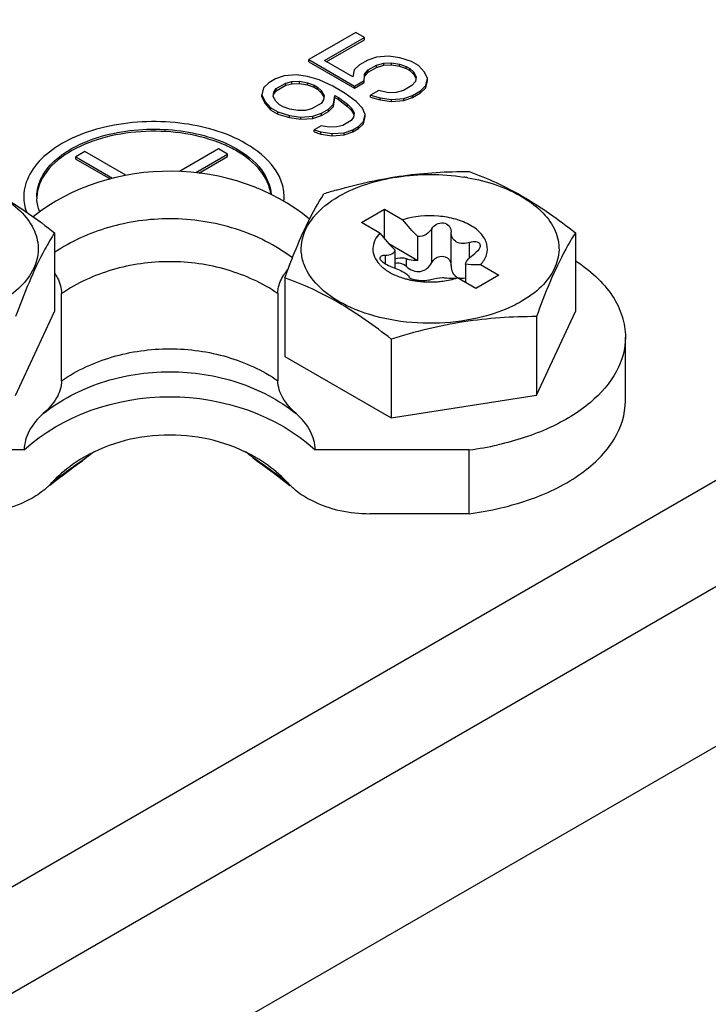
# Model space of a CAD drawing. Header units: inches. Extents: x 0 to 117, y 0 to 83.
# Tile 46 of 77: x 104.94 to 105.99, y 22.82 to 24.31. Entities that reach past the tile are written whole.
import ezdxf

# ---------------------------------------------------------------- set-up
doc = ezdxf.new("R2010")
doc.units = ezdxf.units.IN
doc.header["$LTSCALE"] = 6.431102
doc.header["$MEASUREMENT"] = 0
doc.layers.get('0').update_dxf_attribs({"linetype": 'CONTINUOUS'})
doc.layers.add('02___PRT_ALL_AXES', color=7, linetype='CONTINUOUS')

msp = doc.modelspace()

# ---------------------------------------------------------------- linework, layer by layer
at = {"color": 7, "linetype": 'CONTINUOUS'}
for p, q in [((102.7072, 21.7171), (111.894, 27.0211)), ((111.9636, 26.9005), (102.7768, 21.5965)), ((111.894, 26.6192), (102.8464, 21.3956)), ((105.4521, 24.2935), (105.3811, 24.2525)), ((105.4048, 24.2509), (105.4654, 24.2858)), ((105.4076, 24.2493), (105.4654, 24.2826)), ((105.4654, 24.2858), (105.4521, 24.2935)), ((105.4654, 24.2826), (105.4654, 24.2858)), ((105.3811, 24.2525), (105.4504, 24.2125)), ((105.3811, 24.2493), (105.3811, 24.2525)), ((105.3811, 24.2493), (105.4504, 24.2093)), ((105.4475, 24.2263), (105.4048, 24.2509)), ((105.4702, 24.2517), (105.4577, 24.2445)), ((105.4833, 24.2562), (105.4702, 24.2517)), ((105.5018, 24.2576), (105.4833, 24.2562)), ((105.5187, 24.2551), (105.5018, 24.2576)), ((105.5362, 24.2498), (105.5187, 24.2551)), ((105.5469, 24.2436), (105.5362, 24.2498)), ((105.4499, 24.2369), (105.4475, 24.2263)), ((105.4577, 24.2445), (105.4499, 24.2369)), ((105.4654, 24.2304), (105.471, 24.2368)), ((105.471, 24.2368), (105.4836, 24.244)), ((105.471, 24.2336), (105.4836, 24.2408)), ((105.471, 24.2336), (105.471, 24.2368)), ((105.4836, 24.244), (105.4946, 24.2473)), ((105.4836, 24.2408), (105.4946, 24.2441)), ((105.4836, 24.2408), (105.4836, 24.244)), ((105.4946, 24.2473), (105.5062, 24.2478)), ((105.4946, 24.2441), (105.4946, 24.2473)), ((105.4946, 24.2441), (105.5062, 24.2446)), ((105.5062, 24.2478), (105.5183, 24.2456)), ((105.5062, 24.2446), (105.5062, 24.2478)), ((105.5062, 24.2446), (105.5183, 24.2424)), ((105.5183, 24.2456), (105.5284, 24.2422)), ((105.5183, 24.2424), (105.5183, 24.2456)), ((105.5183, 24.2424), (105.5284, 24.239)), ((105.5284, 24.2422), (105.5338, 24.2391)), ((105.5284, 24.239), (105.5284, 24.2422)), ((105.5284, 24.239), (105.5338, 24.2359)), ((105.5338, 24.2391), (105.5397, 24.2333)), ((105.5338, 24.2359), (105.5338, 24.2391)), ((105.5338, 24.2359), (105.5397, 24.2301)), ((105.556, 24.2335), (105.5469, 24.2436)), ((105.331, 24.2236), (105.3205, 24.2176)), ((105.3441, 24.2281), (105.331, 24.2236)), ((105.3625, 24.2295), (105.3441, 24.2281)), ((105.3553, 24.2192), (105.3669, 24.2197)), ((105.3794, 24.227), (105.3625, 24.2295)), ((105.3669, 24.2197), (105.3791, 24.2175)), ((105.3669, 24.2165), (105.3669, 24.2197)), ((105.3969, 24.2217), (105.3794, 24.227)), ((105.4177, 24.2121), (105.3969, 24.2217)), ((105.4504, 24.2125), (105.465, 24.221)), ((105.465, 24.2178), (105.4654, 24.2304)), ((105.465, 24.2178), (105.465, 24.221)), ((105.4654, 24.2272), (105.471, 24.2336)), ((105.4654, 24.2272), (105.4654, 24.2304)), ((105.5426, 24.2196), (105.5369, 24.2132)), ((105.5397, 24.2333), (105.5435, 24.2263)), ((105.5397, 24.2301), (105.5397, 24.2333)), ((105.5397, 24.2301), (105.5431, 24.2237)), ((105.5435, 24.2263), (105.5426, 24.2196)), ((105.5604, 24.2237), (105.556, 24.2335)), ((105.558, 24.2131), (105.5604, 24.2237)), ((105.558, 24.2099), (105.5604, 24.2205)), ((105.5604, 24.2205), (105.5604, 24.2237)), ((105.3128, 24.21), (105.3103, 24.1994)), ((105.3205, 24.2176), (105.3128, 24.21)), ((105.3282, 24.2035), (105.3318, 24.2087)), ((105.3282, 24.2003), (105.3318, 24.2055)), ((105.3318, 24.2087), (105.3464, 24.2171)), ((105.3318, 24.2055), (105.3464, 24.2139)), ((105.3318, 24.2055), (105.3318, 24.2087)), ((105.3464, 24.2171), (105.3553, 24.2192)), ((105.3464, 24.2139), (105.3464, 24.2171)), ((105.3464, 24.2139), (105.3553, 24.216)), ((105.3553, 24.216), (105.3553, 24.2192)), ((105.3553, 24.216), (105.3669, 24.2165)), ((105.3669, 24.2165), (105.3791, 24.2143)), ((105.3791, 24.2175), (105.3892, 24.2141)), ((105.3791, 24.2143), (105.3791, 24.2175)), ((105.3791, 24.2143), (105.3892, 24.2109)), ((105.3892, 24.2141), (105.3945, 24.211)), ((105.3892, 24.2109), (105.3892, 24.2141)), ((105.3892, 24.2109), (105.3945, 24.2078)), ((105.3945, 24.211), (105.4004, 24.2052)), ((105.3945, 24.2078), (105.3945, 24.211)), ((105.3945, 24.2078), (105.4004, 24.202)), ((105.4004, 24.2052), (105.4042, 24.1982)), ((105.4004, 24.202), (105.4004, 24.2052)), ((105.4363, 24.2013), (105.4177, 24.2121)), ((105.4504, 24.2093), (105.465, 24.2178)), ((105.4504, 24.2093), (105.4504, 24.2125)), ((105.4869, 24.2059), (105.4744, 24.1987)), ((105.5017, 24.2022), (105.4869, 24.2059)), ((105.5243, 24.206), (105.5133, 24.2027)), ((105.5369, 24.2132), (105.5243, 24.206)), ((105.5377, 24.1983), (105.5502, 24.2055)), ((105.5502, 24.2055), (105.558, 24.2131)), ((105.5502, 24.2023), (105.558, 24.2099)), ((105.5502, 24.2023), (105.5502, 24.2055)), ((105.558, 24.2099), (105.558, 24.2131)), ((105.3103, 24.1994), (105.3147, 24.1896)), ((105.3103, 24.1962), (105.3103, 24.1994)), ((105.3103, 24.1962), (105.3147, 24.1864)), ((105.3147, 24.1896), (105.3239, 24.1795)), ((105.3147, 24.1864), (105.3147, 24.1896)), ((105.3272, 24.1968), (105.3282, 24.2035)), ((105.3311, 24.1898), (105.3272, 24.1968)), ((105.337, 24.184), (105.3311, 24.1898)), ((105.4033, 24.1915), (105.3997, 24.1863)), ((105.4004, 24.202), (105.4039, 24.1956)), ((105.4042, 24.1982), (105.4033, 24.1915)), ((105.4187, 24.185), (105.4206, 24.1984)), ((105.4187, 24.1818), (105.4206, 24.1952)), ((105.4206, 24.1984), (105.4259, 24.1953)), ((105.4206, 24.1952), (105.4206, 24.1984)), ((105.4206, 24.1952), (105.4259, 24.1921)), ((105.4259, 24.1953), (105.4398, 24.1849)), ((105.4259, 24.1921), (105.4259, 24.1953)), ((105.4259, 24.1921), (105.4398, 24.1817)), ((105.4529, 24.1894), (105.4363, 24.2013)), ((105.4744, 24.1987), (105.4892, 24.1949)), ((105.4744, 24.1955), (105.4744, 24.1987)), ((105.4744, 24.1955), (105.4892, 24.1917)), ((105.4892, 24.1949), (105.5061, 24.1924)), ((105.4892, 24.1917), (105.4892, 24.1949)), ((105.4892, 24.1917), (105.5061, 24.1892)), ((105.5133, 24.2027), (105.5017, 24.2022)), ((105.5061, 24.1924), (105.5246, 24.1938)), ((105.5061, 24.1892), (105.5061, 24.1924)), ((105.5061, 24.1892), (105.5246, 24.1906)), ((105.5246, 24.1938), (105.5377, 24.1983)), ((105.5246, 24.1906), (105.5377, 24.1951)), ((105.5246, 24.1906), (105.5246, 24.1938)), ((105.5377, 24.1951), (105.5502, 24.2023)), ((105.5377, 24.1951), (105.5377, 24.1983)), ((105.3147, 24.1864), (105.3239, 24.1763)), ((105.3239, 24.1795), (105.3345, 24.1733)), ((105.3239, 24.1763), (105.3239, 24.1795)), ((105.3239, 24.1763), (105.3345, 24.1701)), ((105.3423, 24.1809), (105.337, 24.184)), ((105.3524, 24.1775), (105.3423, 24.1809)), ((105.3646, 24.1753), (105.3524, 24.1775)), ((105.3761, 24.1758), (105.3646, 24.1753)), ((105.3851, 24.1779), (105.3761, 24.1758)), ((105.3997, 24.1863), (105.3851, 24.1779)), ((105.4005, 24.1714), (105.4109, 24.1774)), ((105.4109, 24.1774), (105.4187, 24.185)), ((105.4109, 24.1742), (105.4187, 24.1818)), ((105.4109, 24.1742), (105.4109, 24.1774)), ((105.4187, 24.1818), (105.4187, 24.185)), ((105.4398, 24.1849), (105.4457, 24.1791)), ((105.4398, 24.1817), (105.4398, 24.1849)), ((105.4398, 24.1817), (105.4457, 24.1758)), ((105.4457, 24.1791), (105.4495, 24.172)), ((105.4457, 24.1758), (105.4457, 24.1791)), ((105.4457, 24.1758), (105.4492, 24.1695)), ((105.4621, 24.1793), (105.4529, 24.1894)), ((105.4665, 24.1695), (105.4621, 24.1793)), ((105.3345, 24.1733), (105.352, 24.1681)), ((105.3345, 24.1701), (105.3345, 24.1733)), ((105.3345, 24.1701), (105.352, 24.1648)), ((105.352, 24.1681), (105.369, 24.1655)), ((105.352, 24.1648), (105.352, 24.1681)), ((105.352, 24.1648), (105.369, 24.1623)), ((105.369, 24.1655), (105.3874, 24.1669)), ((105.369, 24.1623), (105.369, 24.1655)), ((105.369, 24.1623), (105.3874, 24.1637)), ((105.3874, 24.1669), (105.4005, 24.1714)), ((105.3874, 24.1637), (105.4005, 24.1682)), ((105.3874, 24.1637), (105.3874, 24.1669)), ((105.4005, 24.1682), (105.4109, 24.1742)), ((105.4005, 24.1682), (105.4005, 24.1714)), ((105.445, 24.1602), (105.4325, 24.153)), ((105.4486, 24.1653), (105.445, 24.1602)), ((105.4495, 24.172), (105.4486, 24.1653)), ((105.464, 24.1588), (105.4665, 24.1695)), ((105.464, 24.1556), (105.4665, 24.1663)), ((105.4665, 24.1663), (105.4665, 24.1695)), ((105.3998, 24.1525), (105.3893, 24.1465)), ((105.3893, 24.1465), (105.3994, 24.1431)), ((105.3893, 24.1433), (105.3893, 24.1465)), ((105.412, 24.1503), (105.3998, 24.1525)), ((105.4235, 24.1509), (105.412, 24.1503)), ((105.4325, 24.153), (105.4235, 24.1509)), ((105.4348, 24.142), (105.4479, 24.1465)), ((105.4479, 24.1465), (105.4562, 24.1513)), ((105.4479, 24.1432), (105.4562, 24.1481)), ((105.4479, 24.1432), (105.4479, 24.1465)), ((105.4562, 24.1513), (105.464, 24.1588)), ((105.4562, 24.1481), (105.464, 24.1556)), ((105.4562, 24.1481), (105.4562, 24.1513)), ((105.464, 24.1556), (105.464, 24.1588)), ((105.3893, 24.1433), (105.3994, 24.1399)), ((105.3994, 24.1431), (105.4164, 24.1406)), ((105.3994, 24.1399), (105.3994, 24.1431)), ((105.3994, 24.1399), (105.4164, 24.1373)), ((105.4164, 24.1406), (105.4348, 24.142)), ((105.4164, 24.1373), (105.4164, 24.1406)), ((105.4164, 24.1373), (105.4348, 24.1388)), ((105.4348, 24.1388), (105.4479, 24.1432)), ((105.4348, 24.1388), (105.4348, 24.142)), ((105.4227, 24.0551), (105.4241, 24.0555)), ((105.4609, 24.0061), (105.4957, 24.0262)), ((105.4957, 24.0262), (105.5233, 24.0103)), ((105.4957, 23.9815), (105.4957, 24.0262)), ((105.4885, 23.9902), (105.4609, 24.0061)), ((105.5671, 23.9457), (105.5671, 23.9969)), ((104.9968, 23.9906), (104.9968, 23.8717)), ((105.546, 23.949), (105.546, 23.9849)), ((105.5963, 23.9928), (105.5962, 23.9918)), ((105.5962, 23.9405), (105.5962, 23.9918)), ((105.7842, 23.9907), (105.7842, 23.8717)), ((105.502, 23.9743), (105.546, 23.949)), ((105.6243, 23.9529), (105.6243, 23.9762)), ((105.4971, 23.9433), (105.4971, 23.9565)), ((105.5112, 23.9648), (105.5112, 23.9374)), ((105.5138, 23.9448), (105.5112, 23.9442)), ((105.5287, 23.9397), (105.5287, 23.9512)), ((105.618, 23.9433), (105.618, 23.9154)), ((105.6407, 23.9425), (105.6683, 23.9266)), ((105.345, 23.9227), (105.345, 23.8038)), ((105.533, 23.9234), (105.533, 23.9235)), ((105.6335, 23.9065), (105.606, 23.9224)), ((105.6151, 23.9222), (105.618, 23.9227)), ((105.6683, 23.9266), (105.6335, 23.9065)), ((105.0074, 23.7671), (105.0074, 23.8987)), ((105.3344, 23.8987), (105.3344, 23.7671)), ((104.9379, 23.7449), (104.9968, 23.8717)), ((105.7253, 23.745), (105.7842, 23.8717)), ((105.7253, 23.8639), (105.7253, 23.745)), ((105.8599, 23.7365), (105.8599, 23.8329)), ((105.5058, 23.8299), (105.5058, 23.711)), ((105.345, 23.8038), (105.5058, 23.711)), ((105.5058, 23.711), (105.7253, 23.745)), ((104.9508, 23.6624), (104.7181, 23.6624)), ((105.6237, 23.6624), (105.391, 23.6624)), ((105.6237, 23.566), (105.6237, 23.6624)), ((105.0395, 23.6469), (105.0388, 23.6465)), ((105.0391, 23.6461), (105.0388, 23.646)), ((105.0452, 23.6509), (105.0395, 23.6465)), ((105.2967, 23.6509), (105.3023, 23.6465)), ((105.299, 23.6492), (105.2967, 23.6509)), ((105.3018, 23.6473), (105.299, 23.6492)), ((105.3027, 23.6461), (105.303, 23.646)), ((104.9897, 23.6089), (105.0014, 23.618)), ((105.3408, 23.6177), (105.3525, 23.6086)), ((105.6237, 23.566), (105.4733, 23.566))]:
    msp.add_line(p, q, dxfattribs=at)
for points in [[(105.0014, 23.618), (105.0128, 23.6268), (105.024, 23.6352), (105.0349, 23.6432), (105.0391, 23.6461)], [(105.3027, 23.6461), (105.3073, 23.6429), (105.3182, 23.6349), (105.3294, 23.6265), (105.3408, 23.6177)]]:
    msp.add_lwpolyline(points, dxfattribs=at)
for centre, radius, start, end in [((105.5674, 23.7667), 0.3119, 79.9504, 81.1464), ((105.7034, 23.0793), 1.0154, 106.0527, 107.1598), ((105.5255, 23.9773), 0.0508, 222.0905, 224.5045), ((105.5295, 23.9813), 0.0564, 224.5609, 230.0801), ((105.5344, 23.987), 0.064, 230.0467, 233.612), ((105.4102, 23.8847), 0.0791, 143.9004, 147.6272), ((105.4197, 23.8778), 0.0909, 140.1117, 143.8936), ((105.5568, 24.0293), 0.1121, 248.4454, 253.3534), ((105.5599, 24.0394), 0.1226, 253.3093, 255.6165), ((105.5615, 24.0456), 0.129, 255.6164, 257.8461), ((105.5627, 24.0514), 0.135, 257.8441, 260.0134), ((105.5635, 24.0561), 0.1397, 260.0115, 262.1241), ((105.5643, 24.0618), 0.1454, 262.1356, 266.25), ((105.5646, 24.066), 0.1496, 266.2428, 272.3006), ((105.5647, 24.0648), 0.1485, 272.2943, 274.3249), ((105.5622, 24.1381), 0.4796, 277.3645, 282.6332), ((105.1525, 23.5203), 0.169, 124.6315, 129.4207), ((105.1893, 23.5203), 0.169, 50.5795, 55.3694), ((105.8377, 22.5047), 1.3935, 125.2341, 127.3733), ((105.6612, 22.7521), 1.0896, 124.8335, 125.1599), ((105.1556, 23.4533), 0.2286, 119.993, 121.4888), ((104.9911, 23.7134), 0.0826, 305.5047, 305.8803), ((105.6207, 22.8104), 1.0187, 124.4023, 124.7908), ((105.1862, 23.4533), 0.2286, 58.5117, 60.0078), ((104.6678, 22.7337), 1.112, 54.5572, 55.2423), ((105.3507, 23.7134), 0.0826, 234.1189, 234.4955), ((104.4829, 22.4762), 1.429, 52.6448, 54.5064)]:
    msp.add_arc(centre, radius, start, end, dxfattribs=at)
for points, knots in [([(104.8344, 24.0739), (104.8638, 24.0687), (104.9054, 24.0554), (104.9481, 24.0229), (104.9678, 23.9954), (104.9744, 23.9647), (104.9663, 23.9342), (104.9454, 23.9071), (104.926, 23.8931), (104.915, 23.8868)], [0, 0, 0, 0, 0.30941, 0.439254, 0.551463, 0.652545, 0.754304, 0.868173, 1, 1, 1, 1]), ([(104.836, 24.0834), (104.8638, 24.0733), (104.9205, 24.0472), (104.9712, 24.0108), (104.9968, 23.9906)], [0, 0, 0, 0, 0.475792, 1, 1, 1, 1]), ([(105.3822, 24.0111), (105.3259, 24.0582), (105.1742, 24.1079), (105.0219, 24.0609), (104.9644, 24.015)], [0, 0, 0, 0, 0.499288, 1, 1, 1, 1]), ([(105.4241, 24.0555), (105.4568, 24.0648), (105.5227, 24.0797), (105.5902, 24.0834), (105.6234, 24.0834)], [0, 0, 0, 0, 0.505877, 1, 1, 1, 1]), ([(105.4268, 24.0459), (105.4534, 24.0612), (105.5168, 24.0802), (105.5821, 24.0801), (105.6154, 24.0749)], [0, 0, 0, 0, 0.477262, 1, 1, 1, 1]), ([(105.6218, 24.0739), (105.6512, 24.0687), (105.6928, 24.0554), (105.7355, 24.0229), (105.7552, 23.9954), (105.7618, 23.9647), (105.7537, 23.9342), (105.7328, 23.9071), (105.7134, 23.8931), (105.7024, 23.8868)], [0, 0, 0, 0, 0.30941, 0.439254, 0.551463, 0.652545, 0.754304, 0.868173, 1, 1, 1, 1]), ([(105.6234, 24.0834), (105.6512, 24.0733), (105.7079, 24.0472), (105.7586, 24.0108), (105.7842, 23.9907)], [0, 0, 0, 0, 0.475792, 1, 1, 1, 1]), ([(105.345, 23.9227), (105.3497, 23.9355), (105.3662, 23.9791), (105.3862, 24.0216), (105.4039, 24.0495)], [0, 0, 0, 0, 0.292411, 1, 1, 1, 1]), ([(105.6439, 23.8636), (105.6226, 23.8581), (105.5784, 23.8519), (105.5128, 23.8556), (105.4528, 23.8716), (105.4048, 23.8981), (105.3777, 23.9294), (105.3694, 23.9568), (105.3696, 23.9842), (105.3875, 24.0188), (105.4124, 24.0375), (105.4268, 24.0459)], [0, 0, 0, 0, 0.154553, 0.31171, 0.459206, 0.587338, 0.692954, 0.739916, 0.785611, 0.882699, 1, 1, 1, 1]), ([(105.1709, 24.0118), (105.1398, 24.0118), (105.0783, 24.0033), (105.0216, 23.9775), (104.9967, 23.9608)], [0, 0, 0, 0, 0.509321, 1, 1, 1, 1]), ([(105.3565, 23.9527), (105.3307, 23.972), (105.2706, 24.0019), (105.2045, 24.0118), (105.1709, 24.0118)], [0, 0, 0, 0, 0.489218, 1, 1, 1, 1]), ([(105.6407, 23.9425), (105.6448, 23.9468), (105.6512, 23.9565), (105.6518, 23.9744), (105.6422, 23.9905), (105.6253, 24.0032), (105.6028, 24.0121), (105.5682, 24.0182), (105.5405, 24.0157), (105.5233, 24.0103)], [0, 0, 0, 0, 0.099671, 0.189998, 0.288087, 0.405307, 0.542711, 0.694364, 1, 1, 1, 1]), ([(105.5671, 23.9969), (105.565, 23.9934), (105.5589, 23.987), (105.5503, 23.9849), (105.546, 23.9849)], [0, 0, 0, 0, 0.486798, 1, 1, 1, 1]), ([(105.5671, 23.9969), (105.5687, 23.9998), (105.574, 24.0047), (105.5844, 24.0067), (105.5939, 24.0022), (105.5962, 23.9957), (105.5963, 23.9928)], [0, 0, 0, 0, 0.254957, 0.522889, 0.771926, 1, 1, 1, 1]), ([(104.9968, 23.9906), (104.9916, 23.9825), (104.968, 23.9423), (104.9507, 23.8986), (104.9379, 23.8639)], [0, 0, 0, 0, 0.206518, 1, 1, 1, 1]), ([(105.4885, 23.9902), (105.4826, 23.984), (105.4736, 23.9669), (105.4821, 23.9495), (105.4878, 23.9432)], [0, 0, 0, 0, 0.501821, 1, 1, 1, 1]), ([(105.6243, 23.9762), (105.6181, 23.974), (105.6069, 23.9731), (105.5975, 23.9826), (105.5962, 23.9888), (105.5962, 23.9918)], [0, 0, 0, 0, 0.524487, 0.759302, 1, 1, 1, 1]), ([(105.7842, 23.9907), (105.779, 23.9825), (105.7554, 23.9423), (105.7381, 23.8986), (105.7253, 23.8639)], [0, 0, 0, 0, 0.206518, 1, 1, 1, 1]), ([(105.6243, 23.9762), (105.6253, 23.9766), (105.629, 23.9776), (105.6331, 23.9779), (105.6357, 23.9771)], [0, 0, 0, 0, 0.277612, 1, 1, 1, 1]), ([(105.6402, 23.9713), (105.6402, 23.9702), (105.6391, 23.9653), (105.6353, 23.9616), (105.6321, 23.9594)], [0, 0, 0, 0, 0.210498, 1, 1, 1, 1]), ([(105.6357, 23.9771), (105.637, 23.9766), (105.6394, 23.9752), (105.6402, 23.9725), (105.6402, 23.9713)], [0, 0, 0, 0, 0.515122, 1, 1, 1, 1]), ([(105.489, 23.9527), (105.489, 23.954), (105.4917, 23.9569), (105.4951, 23.9567), (105.4971, 23.9565)], [0, 0, 0, 0, 0.397835, 1, 1, 1, 1]), ([(105.4935, 23.9458), (105.4928, 23.9463), (105.4908, 23.9482), (105.489, 23.9508), (105.489, 23.9527)], [0, 0, 0, 0, 0.312984, 1, 1, 1, 1]), ([(105.5112, 23.9648), (105.5107, 23.9622), (105.5067, 23.9566), (105.5003, 23.9563), (105.4971, 23.9565)], [0, 0, 0, 0, 0.456817, 1, 1, 1, 1]), ([(105.5287, 23.9512), (105.5245, 23.9527), (105.5182, 23.9529), (105.5125, 23.9512), (105.5112, 23.9506)], [0, 0, 0, 0, 0.759348, 1, 1, 1, 1]), ([(105.5671, 23.9457), (105.5694, 23.9503), (105.5784, 23.9577), (105.5903, 23.954), (105.5934, 23.9502)], [0, 0, 0, 0, 0.509173, 1, 1, 1, 1]), ([(105.618, 23.9433), (105.6187, 23.9463), (105.6232, 23.9524), (105.6287, 23.9569), (105.6321, 23.9594)], [0, 0, 0, 0, 0.42006, 1, 1, 1, 1]), ([(105.1709, 23.947), (105.1416, 23.947), (105.0839, 23.9389), (105.0307, 23.9146), (105.0074, 23.8987)], [0, 0, 0, 0, 0.509483, 1, 1, 1, 1]), ([(105.3344, 23.8987), (105.3111, 23.9146), (105.2579, 23.9389), (105.2002, 23.947), (105.1709, 23.947)], [0, 0, 0, 0, 0.490516, 1, 1, 1, 1]), ([(105.5049, 23.9397), (105.5084, 23.9385), (105.5151, 23.936), (105.524, 23.9317), (105.5299, 23.928), (105.533, 23.9249), (105.533, 23.9236)], [0, 0, 0, 0, 0.339073, 0.654617, 0.884034, 1, 1, 1, 1]), ([(105.546, 23.949), (105.5416, 23.9487), (105.5357, 23.9491), (105.53, 23.9507), (105.5287, 23.9512)], [0, 0, 0, 0, 0.760541, 1, 1, 1, 1]), ([(105.5287, 23.9397), (105.5344, 23.9348), (105.5466, 23.9294), (105.5608, 23.9363), (105.5654, 23.9424), (105.5671, 23.9457)], [0, 0, 0, 0, 0.504598, 0.75444, 1, 1, 1, 1]), ([(105.5962, 23.9405), (105.5962, 23.9372), (105.5973, 23.9308), (105.6016, 23.9255), (105.6043, 23.924)], [0, 0, 0, 0, 0.515172, 1, 1, 1, 1]), ([(105.6407, 23.9425), (105.6389, 23.9423), (105.6313, 23.9418), (105.6237, 23.9424), (105.618, 23.9433)], [0, 0, 0, 0, 0.241496, 1, 1, 1, 1]), ([(105.7842, 23.9485), (105.8059, 23.9343), (105.8349, 23.9087), (105.8563, 23.8655), (105.8599, 23.8435), (105.8599, 23.8329)], [0, 0, 0, 0, 0.542724, 0.778086, 1, 1, 1, 1]), ([(104.9968, 23.9295), (104.9984, 23.9271), (105.0042, 23.9178), (105.0074, 23.9068), (105.0074, 23.8987)], [0, 0, 0, 0, 0.265219, 1, 1, 1, 1]), ([(105.3344, 23.8987), (105.3344, 23.9012), (105.3352, 23.9111), (105.3393, 23.9207), (105.3434, 23.927)], [0, 0, 0, 0, 0.241966, 1, 1, 1, 1]), ([(105.5058, 23.8299), (105.4802, 23.8501), (105.4295, 23.8864), (105.3728, 23.9125), (105.345, 23.9227)], [0, 0, 0, 0, 0.524208, 1, 1, 1, 1]), ([(105.5375, 23.9204), (105.5363, 23.9208), (105.5347, 23.9213), (105.533, 23.9228), (105.533, 23.9234)], [0, 0, 0, 0, 0.664782, 1, 1, 1, 1]), ([(105.5622, 23.919), (105.5634, 23.9194), (105.5703, 23.9213), (105.5774, 23.9224), (105.5833, 23.9232)], [0, 0, 0, 0, 0.176807, 1, 1, 1, 1]), ([(105.5759, 23.9167), (105.5785, 23.9169), (105.5886, 23.918), (105.5987, 23.9201), (105.606, 23.9224)], [0, 0, 0, 0, 0.256712, 1, 1, 1, 1]), ([(105.5833, 23.9232), (105.5852, 23.9229), (105.5927, 23.9219), (105.6004, 23.9218), (105.606, 23.9224)], [0, 0, 0, 0, 0.259594, 1, 1, 1, 1]), ([(105.5622, 23.919), (105.5586, 23.9178), (105.5501, 23.918), (105.5419, 23.919), (105.5375, 23.9204)], [0, 0, 0, 0, 0.448303, 1, 1, 1, 1]), ([(105.7024, 23.8868), (105.6981, 23.8843), (105.6795, 23.8745), (105.6594, 23.8676), (105.6439, 23.8636)], [0, 0, 0, 0, 0.236205, 1, 1, 1, 1]), ([(105.7253, 23.8639), (105.6886, 23.8639), (105.6141, 23.8592), (105.5417, 23.841), (105.5058, 23.8299)], [0, 0, 0, 0, 0.493813, 1, 1, 1, 1]), ([(105.8599, 23.8329), (105.8599, 23.8151), (105.8489, 23.7766), (105.8062, 23.7292), (105.7436, 23.692), (105.6939, 23.6761), (105.6671, 23.6701)], [0, 0, 0, 0, 0.197805, 0.424994, 0.693755, 1, 1, 1, 1]), ([(105.0074, 23.7671), (105.0307, 23.7829), (105.0839, 23.8073), (105.1416, 23.8153), (105.1709, 23.8153)], [0, 0, 0, 0, 0.490517, 1, 1, 1, 1]), ([(105.1709, 23.8153), (105.2002, 23.8153), (105.2579, 23.8073), (105.3111, 23.7829), (105.3344, 23.7671)], [0, 0, 0, 0, 0.509484, 1, 1, 1, 1]), ([(104.9797, 23.7174), (105.0058, 23.7381), (105.0676, 23.7702), (105.1361, 23.7807), (105.1709, 23.7807)], [0, 0, 0, 0, 0.488434, 1, 1, 1, 1]), ([(105.1709, 23.7807), (105.2057, 23.7807), (105.2742, 23.7702), (105.336, 23.7381), (105.3621, 23.7174)], [0, 0, 0, 0, 0.511558, 1, 1, 1, 1]), ([(105.0074, 23.7671), (105.0074, 23.7581), (105.0009, 23.7387), (104.9875, 23.7243), (104.9797, 23.7174)], [0, 0, 0, 0, 0.465433, 1, 1, 1, 1]), ([(105.3621, 23.7174), (105.3544, 23.7243), (105.3409, 23.7387), (105.3344, 23.7581), (105.3344, 23.7671)], [0, 0, 0, 0, 0.534566, 1, 1, 1, 1]), ([(104.9508, 23.6624), (105.0085, 23.7151), (105.1709, 23.7705), (105.3333, 23.7151), (105.391, 23.6624)], [0, 0, 0, 0, 0.5, 1, 1, 1, 1]), ([(105.6237, 23.566), (105.6556, 23.5702), (105.7153, 23.5837), (105.7918, 23.6211), (105.8454, 23.6722), (105.8599, 23.7164), (105.8599, 23.7365)], [0, 0, 0, 0, 0.308258, 0.580587, 0.807575, 1, 1, 1, 1]), ([(104.9797, 23.7174), (104.9713, 23.7099), (104.9571, 23.6935), (104.951, 23.6723), (104.9508, 23.6624)], [0, 0, 0, 0, 0.532397, 1, 1, 1, 1]), ([(105.391, 23.6624), (105.3908, 23.6723), (105.3847, 23.6935), (105.3705, 23.7099), (105.3621, 23.7174)], [0, 0, 0, 0, 0.467602, 1, 1, 1, 1]), ([(105.3004, 23.6513), (105.2618, 23.6736), (105.1709, 23.6963), (105.08, 23.6736), (105.0414, 23.6513)], [0, 0, 0, 0, 0.5, 1, 1, 1, 1]), ([(105.0362, 23.6483), (105.0321, 23.6457), (105.0161, 23.6352), (105.0015, 23.6226), (104.9918, 23.6121)], [0, 0, 0, 0, 0.255489, 1, 1, 1, 1]), ([(105.35, 23.6121), (105.3468, 23.6156), (105.3333, 23.6291), (105.3179, 23.6407), (105.3056, 23.6483)], [0, 0, 0, 0, 0.24492, 1, 1, 1, 1]), ([(104.9799, 23.601), (104.9725, 23.5951), (104.9389, 23.5741), (104.8984, 23.566), (104.8685, 23.566)], [0, 0, 0, 0, 0.241699, 1, 1, 1, 1]), ([(105.3619, 23.601), (105.3694, 23.5951), (105.4029, 23.5741), (105.4434, 23.566), (105.4733, 23.566)], [0, 0, 0, 0, 0.241711, 1, 1, 1, 1])]:
    msp.add_open_spline(points, degree=3, knots=knots, dxfattribs=at)
for points in [[(105.546, 23.9849), (105.538, 23.9929), (105.5304, 24.0014), (105.5233, 24.0103)], [(105.4885, 23.9902), (105.4956, 23.9813), (105.5031, 23.9728), (105.5112, 23.9648)], [(105.5049, 23.9397), (105.5008, 23.941), (105.4968, 23.943), (105.4935, 23.9458)], [(105.5287, 23.9397), (105.5247, 23.9432), (105.519, 23.9455), (105.5138, 23.9448)], [(105.5934, 23.9502), (105.5952, 23.9478), (105.5962, 23.9446), (105.5963, 23.9415)], [(105.4964, 23.9355), (105.4986, 23.9339), (105.501, 23.9323), (105.5034, 23.9309)], [(105.5034, 23.9309), (105.5073, 23.9287), (105.5114, 23.9268), (105.5156, 23.9251)], [(105.6043, 23.924), (105.606, 23.923), (105.6079, 23.9224), (105.6099, 23.9221)], [(105.6099, 23.9221), (105.6116, 23.9219), (105.6134, 23.922), (105.6151, 23.9222)], [(104.9918, 23.6121), (104.9881, 23.6081), (104.9841, 23.6044), (104.9799, 23.601)], [(105.35, 23.6121), (105.3537, 23.6081), (105.3577, 23.6044), (105.3619, 23.601)]]:
    msp.add_open_spline(points, degree=3, dxfattribs=at)
at = {"layer": '02___PRT_ALL_AXES', "color": 7, "linetype": 'CONTINUOUS'}
for p, q in [((105.2444, 24.1174), (105.1855, 24.0834)), ((105.2584, 24.1094), (105.2444, 24.1174)), ((105.0426, 24.1134), (105.0287, 24.1053)), ((105.0287, 24.1053), (105.0845, 24.0731)), ((105.0287, 24.1021), (105.0287, 24.1053)), ((105.0287, 24.1021), (105.0806, 24.0721)), ((105.1046, 24.0776), (105.0426, 24.1134)), ((105.2102, 24.0816), (105.2584, 24.1094)), ((105.2148, 24.081), (105.2584, 24.1061)), ((105.2584, 24.1061), (105.2584, 24.1094))]:
    msp.add_line(p, q, dxfattribs=at)
for centre, radius, start, end in [((105.1758, 23.9446), 0.1951, 63.3906, 66.9493), ((105.1845, 23.9619), 0.1758, 60.0308, 63.3898), ((105.0158, 24.0451), 0.0657, 178.7653, 180.0025), ((105.0289, 24.0451), 0.0591, 180.0017, 183.1214), ((105.2779, 24.0451), 0.0659, 354.02, 359.9949)]:
    msp.add_arc(centre, radius, start, end, dxfattribs=at)
for points, knots in [([(105.2862, 24.1254), (105.2559, 24.1429), (105.1836, 24.1626), (105.092, 24.1582), (105.0245, 24.1361), (104.9849, 24.1123), (104.9578, 24.0822), (104.9504, 24.0578), (104.9502, 24.0465)], [0, 0, 0, 0, 0.269291, 0.560358, 0.694601, 0.8126, 0.912713, 1, 1, 1, 1]), ([(104.9698, 24.0451), (104.9698, 24.0553), (104.976, 24.0774), (105.0001, 24.1048), (105.0357, 24.1265), (105.0965, 24.1468), (105.1794, 24.151), (105.2449, 24.1332), (105.2723, 24.1174)], [0, 0, 0, 0, 0.087146, 0.18686, 0.30454, 0.438683, 0.730135, 1, 1, 1, 1]), ([(105.2522, 24.1242), (105.2157, 24.1397), (105.1537, 24.1485), (105.0759, 24.1378), (105.0391, 24.124), (105.0231, 24.115)], [0, 0, 0, 0, 0.506465, 0.765395, 1, 1, 1, 1]), ([(105.2723, 24.1174), (105.2863, 24.1093), (105.3105, 24.0909), (105.3232, 24.062), (105.3241, 24.0488)], [0, 0, 0, 0, 0.549513, 1, 1, 1, 1]), ([(105.3439, 24.0451), (105.3439, 24.0526), (105.3411, 24.0682), (105.3245, 24.0987), (105.3025, 24.116), (105.2862, 24.1254)], [0, 0, 0, 0, 0.218434, 0.452327, 1, 1, 1, 1]), ([(105.0231, 24.115), (105.0084, 24.1067), (104.9832, 24.0878), (104.9703, 24.0575), (104.9699, 24.0438)], [0, 0, 0, 0, 0.551037, 1, 1, 1, 1]), ([(105.3238, 24.0489), (105.3222, 24.0617), (105.309, 24.0888), (105.2858, 24.1064), (105.2723, 24.1142)], [0, 0, 0, 0, 0.451835, 1, 1, 1, 1])]:
    msp.add_open_spline(points, degree=3, knots=knots, dxfattribs=at)
for points in [[(104.9502, 24.0451), (104.9502, 24.0373), (104.9516, 24.0294), (104.9542, 24.0221)], [(104.9742, 24.0225), (104.9718, 24.0286), (104.9703, 24.0352), (104.9699, 24.0419)]]:
    msp.add_open_spline(points, degree=3, dxfattribs=at)

doc.saveas('drawing.dxf')
